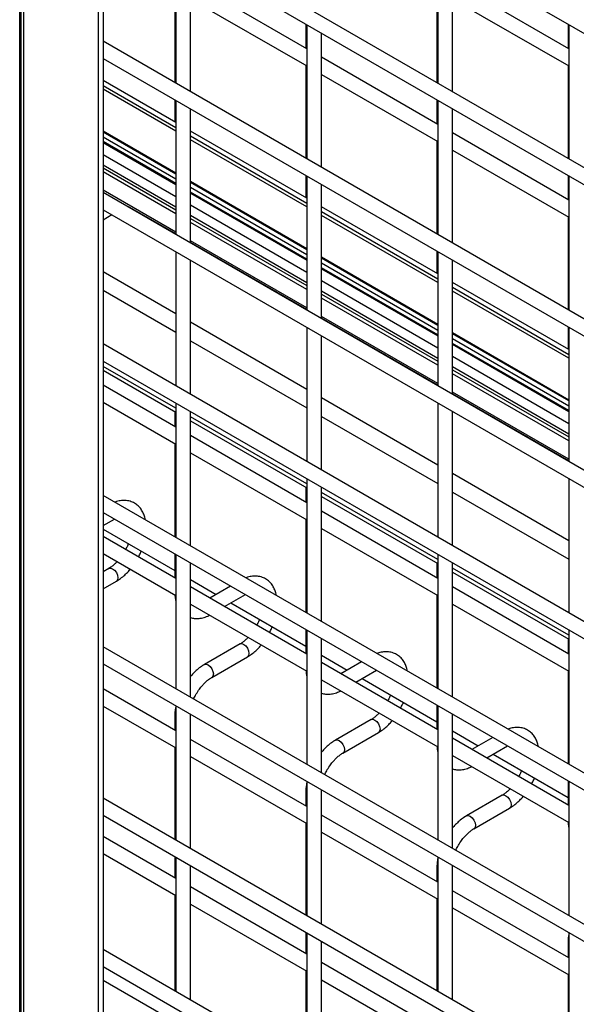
# Model space of a CAD drawing. Header units: inches. Extents: x 0.1 to 10.7, y 0.1 to 8.
# Tile 31 of 42: x 8.742 to 8.993, y 5.356 to 5.799. Entities that reach past the tile are written whole.
import ezdxf

# ---------------------------------------------------------------- set-up
doc = ezdxf.new("R2010")
doc.units = ezdxf.units.IN
doc.header["$MEASUREMENT"] = 0

msp = doc.modelspace()

# ---------------------------------------------------------------- linework, layer by layer
for p, q in [((8.742275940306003, 5.336478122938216), (8.742275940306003, 7.495106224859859)), ((8.742776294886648, 7.494817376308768), (8.742776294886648, 5.336189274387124)), ((8.744182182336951, 5.335377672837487), (8.744182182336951, 7.494005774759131)), ((8.777616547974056, 7.474704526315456), (8.777616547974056, 5.316076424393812)), ((8.779737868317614, 6.193572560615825), (8.779737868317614, 5.314851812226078)), ((8.779737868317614, 5.917351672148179), (9.727791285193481, 5.370052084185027)), ((9.727791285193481, 5.309704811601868), (8.779737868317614, 5.85700439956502)), ((8.779737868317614, 5.849306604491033), (9.727791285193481, 5.302007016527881)), ((8.81242278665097, 5.830438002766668), (8.81242278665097, 5.77009073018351)), ((8.930273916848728, 5.830449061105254), (8.930273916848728, 5.770101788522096)), ((8.819089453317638, 5.766242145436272), (8.819089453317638, 5.82658941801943)), ((8.936940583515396, 5.766253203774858), (8.936940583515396, 5.826600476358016)), ((8.87134835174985, 5.785625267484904), (8.819089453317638, 5.815793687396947)), ((8.989199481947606, 5.785636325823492), (8.936940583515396, 5.815804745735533)), ((8.812028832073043, 5.812171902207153), (8.812028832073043, 5.770318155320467)), ((8.9298799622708, 5.812182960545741), (8.9298799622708, 5.770329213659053)), ((8.819089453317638, 5.808095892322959), (8.87134835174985, 5.777927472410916)), ((8.936940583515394, 5.808106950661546), (8.989199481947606, 5.777938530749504)), ((8.870954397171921, 5.796648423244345), (8.870954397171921, 5.785852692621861)), ((8.87134835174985, 5.796420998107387), (8.87134835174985, 5.736073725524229)), ((8.98880552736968, 5.796659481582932), (8.98880552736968, 5.785863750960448)), ((8.989199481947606, 5.796432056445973), (8.989199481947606, 5.736084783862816)), ((8.878015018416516, 5.732225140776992), (8.878015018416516, 5.79257241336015)), ((9.727791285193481, 5.241659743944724), (8.779737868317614, 5.788959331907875)), ((8.930273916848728, 5.751608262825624), (8.878015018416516, 5.781776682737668)), ((8.779737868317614, 5.781261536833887), (9.727791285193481, 5.233961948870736)), ((8.870954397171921, 5.778154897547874), (8.870954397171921, 5.736301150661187)), ((8.98880552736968, 5.77816595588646), (8.98880552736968, 5.736312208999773)), ((8.878015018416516, 5.77407888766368), (8.930273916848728, 5.743910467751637)), ((8.81242278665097, 5.75243224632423), (8.779737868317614, 5.771300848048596)), ((8.779737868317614, 5.769110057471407), (8.81242278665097, 5.750241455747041)), ((8.81242278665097, 5.748567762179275), (8.779737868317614, 5.76743636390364)), ((8.812028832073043, 5.762620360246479), (8.812028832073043, 5.752659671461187)), ((8.81242278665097, 5.762392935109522), (8.81242278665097, 5.702045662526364)), ((8.9298799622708, 5.762631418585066), (8.9298799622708, 5.751835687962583)), ((8.930273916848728, 5.762403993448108), (8.930273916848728, 5.70205672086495)), ((8.819089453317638, 5.698197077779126), (8.819089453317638, 5.758544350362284)), ((8.936940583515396, 5.698208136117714), (8.936940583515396, 5.758555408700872)), ((8.779737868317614, 5.748730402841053), (8.81242278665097, 5.729861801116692)), ((8.81242278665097, 5.729288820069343), (8.779737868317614, 5.748157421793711)), ((8.87134835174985, 5.71841524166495), (8.819089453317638, 5.748583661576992)), ((8.819089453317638, 5.746392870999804), (8.87134835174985, 5.716224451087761)), ((8.989199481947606, 5.717591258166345), (8.936940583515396, 5.747759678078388)), ((8.779737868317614, 5.74604819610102), (8.81242278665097, 5.727179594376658)), ((8.81242278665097, 5.725036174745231), (8.779737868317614, 5.743904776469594)), ((8.779737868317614, 5.743467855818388), (8.81242278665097, 5.724599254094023)), ((8.87134835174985, 5.714550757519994), (8.819089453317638, 5.744719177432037)), ((8.9298799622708, 5.744137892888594), (8.9298799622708, 5.702284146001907)), ((8.779737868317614, 5.738109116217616), (8.81242278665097, 5.719240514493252)), ((8.936940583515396, 5.7400618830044), (8.989199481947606, 5.709893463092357)), ((8.81242278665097, 5.71441488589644), (8.779737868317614, 5.733283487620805)), ((8.779737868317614, 5.732044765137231), (8.81242278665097, 5.713176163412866)), ((8.81242278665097, 5.711348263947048), (8.779737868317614, 5.730216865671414)), ((8.870954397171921, 5.728603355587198), (8.870954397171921, 5.718642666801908)), ((8.98880552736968, 5.728614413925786), (8.98880552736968, 5.717818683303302)), ((8.819089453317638, 5.726013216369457), (8.87134835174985, 5.695844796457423)), ((8.87134835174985, 5.695271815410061), (8.819089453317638, 5.725440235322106)), ((8.87134835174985, 5.728375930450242), (8.87134835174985, 5.668028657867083)), ((8.878015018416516, 5.664180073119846), (8.878015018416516, 5.724527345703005)), ((8.989199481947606, 5.728386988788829), (8.989199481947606, 5.668039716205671)), ((8.81242278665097, 5.703112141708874), (8.779737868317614, 5.721980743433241)), ((9.727791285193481, 5.173614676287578), (8.779737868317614, 5.720914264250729)), ((8.819089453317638, 5.723331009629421), (8.87134835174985, 5.693162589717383)), ((8.87134835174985, 5.691019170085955), (8.819089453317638, 5.721187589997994)), ((8.819089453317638, 5.720750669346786), (8.87134835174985, 5.690582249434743)), ((8.819089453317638, 5.715391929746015), (8.87134835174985, 5.685223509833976)), ((8.779737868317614, 5.713216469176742), (9.727791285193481, 5.16591688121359)), ((8.783776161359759, 5.710885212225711), (8.779737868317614, 5.708553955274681)), ((8.81242278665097, 5.702381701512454), (8.791791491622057, 5.714291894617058)), ((8.930273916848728, 5.684398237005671), (8.878015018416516, 5.714566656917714)), ((8.878015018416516, 5.712375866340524), (8.930273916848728, 5.682207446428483)), ((8.87134835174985, 5.680397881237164), (8.819089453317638, 5.710566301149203)), ((8.819089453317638, 5.70932757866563), (8.87134835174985, 5.679159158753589)), ((8.87134835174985, 5.677331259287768), (8.819089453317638, 5.70749967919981)), ((8.930273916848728, 5.680533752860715), (8.878015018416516, 5.710702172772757)), ((8.98880552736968, 5.710120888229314), (8.98880552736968, 5.668267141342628)), ((8.87134835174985, 5.669095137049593), (8.819089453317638, 5.699263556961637)), ((8.87134835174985, 5.668364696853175), (8.819089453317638, 5.698533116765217)), ((8.81242278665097, 5.694347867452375), (8.81242278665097, 5.634000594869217)), ((8.9298799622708, 5.69458635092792), (8.9298799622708, 5.684625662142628)), ((8.930273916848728, 5.694358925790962), (8.930273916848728, 5.634011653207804)), ((8.819089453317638, 5.63015201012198), (8.819089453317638, 5.690499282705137)), ((8.878015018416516, 5.691996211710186), (8.930273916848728, 5.661827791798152)), ((8.930273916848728, 5.661254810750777), (8.878015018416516, 5.691423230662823)), ((8.878015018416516, 5.689314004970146), (8.930273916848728, 5.659145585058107)), ((8.936940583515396, 5.630163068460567), (8.936940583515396, 5.690510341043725)), ((8.81242278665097, 5.666468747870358), (8.779737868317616, 5.685337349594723)), ((8.930273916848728, 5.65700216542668), (8.878015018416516, 5.68717058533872)), ((8.878015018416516, 5.686733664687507), (8.930273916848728, 5.656565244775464)), ((8.878015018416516, 5.681374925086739), (8.930273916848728, 5.6512065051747)), ((8.989199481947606, 5.650381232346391), (8.936940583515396, 5.680549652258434)), ((8.779737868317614, 5.677002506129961), (8.81242278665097, 5.658133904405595)), ((8.930273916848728, 5.646380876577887), (8.878015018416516, 5.676549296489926)), ((8.936940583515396, 5.678358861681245), (8.989199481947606, 5.648190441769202)), ((8.989199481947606, 5.646516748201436), (8.936940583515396, 5.676685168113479)), ((8.878015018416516, 5.675310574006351), (8.930273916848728, 5.645142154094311)), ((8.930273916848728, 5.643314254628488), (8.878015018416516, 5.673482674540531)), ((8.87134835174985, 5.632451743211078), (8.819089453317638, 5.66262016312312)), ((8.930273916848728, 5.635078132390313), (8.878015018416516, 5.665246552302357)), ((8.930273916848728, 5.634347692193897), (8.878015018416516, 5.664516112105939)), ((8.87134835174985, 5.660330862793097), (8.87134835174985, 5.599983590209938)), ((8.936940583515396, 5.657979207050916), (8.989199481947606, 5.627810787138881)), ((8.98880552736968, 5.66056934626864), (8.98880552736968, 5.650608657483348)), ((8.989199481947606, 5.660341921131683), (8.989199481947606, 5.599994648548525)), ((8.819089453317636, 5.654285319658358), (8.87134835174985, 5.624116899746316)), ((8.878015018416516, 5.596135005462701), (8.878015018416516, 5.656482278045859)), ((8.989199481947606, 5.627237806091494), (8.936940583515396, 5.65740622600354)), ((8.936940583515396, 5.655297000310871), (8.989199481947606, 5.625128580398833)), ((9.727791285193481, 5.105569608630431), (8.779737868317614, 5.652869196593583)), ((8.989199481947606, 5.622985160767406), (8.936940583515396, 5.653153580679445)), ((8.936940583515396, 5.652716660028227), (8.989199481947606, 5.622548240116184)), ((8.779737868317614, 5.645171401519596), (9.727791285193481, 5.097871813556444)), ((8.936940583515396, 5.647357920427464), (8.989199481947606, 5.617189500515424)), ((8.81242278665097, 5.623941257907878), (8.779737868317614, 5.642809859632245)), ((8.779737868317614, 5.641083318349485), (8.81242278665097, 5.622214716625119)), ((8.989199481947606, 5.61236387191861), (8.936940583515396, 5.64253229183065)), ((8.936940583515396, 5.641293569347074), (8.989199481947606, 5.611125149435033)), ((8.989199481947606, 5.609297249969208), (8.936940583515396, 5.639465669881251)), ((8.81242278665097, 5.615507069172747), (8.779737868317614, 5.634375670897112)), ((8.989199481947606, 5.601061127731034), (8.936940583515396, 5.631229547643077)), ((8.779737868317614, 5.626677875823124), (8.81242278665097, 5.607809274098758)), ((8.930273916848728, 5.598434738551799), (8.878015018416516, 5.62860315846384)), ((8.989199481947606, 5.600330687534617), (8.936940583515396, 5.630499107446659)), ((8.812028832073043, 5.622442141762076), (8.812028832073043, 5.615734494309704)), ((8.81242278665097, 5.626302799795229), (8.81242278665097, 5.565955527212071)), ((8.819089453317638, 5.562106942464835), (8.819089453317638, 5.622454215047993)), ((8.930273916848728, 5.626313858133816), (8.930273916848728, 5.565966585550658)), ((8.936940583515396, 5.562118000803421), (8.936940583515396, 5.622465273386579)), ((8.87134835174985, 5.589924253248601), (8.819089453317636, 5.620092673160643)), ((8.819089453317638, 5.618366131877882), (8.87134835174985, 5.588197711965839)), ((8.878015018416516, 5.620268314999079), (8.930273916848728, 5.590099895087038)), ((8.87134835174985, 5.581490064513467), (8.819089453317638, 5.611658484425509)), ((8.812028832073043, 5.608036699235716), (8.812028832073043, 5.566182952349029)), ((8.819089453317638, 5.603960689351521), (8.87134835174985, 5.573792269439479)), ((8.87134835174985, 5.59228579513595), (8.87134835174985, 5.531938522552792)), ((8.989199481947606, 5.56441773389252), (8.936940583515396, 5.594586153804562)), ((8.989199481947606, 5.592296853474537), (8.989199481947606, 5.531949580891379)), ((8.870954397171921, 5.588425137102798), (8.870954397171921, 5.581717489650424)), ((8.878015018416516, 5.528089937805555), (8.878015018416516, 5.588437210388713)), ((9.727791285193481, 5.037524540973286), (8.779737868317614, 5.584824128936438)), ((8.930273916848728, 5.555907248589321), (8.878015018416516, 5.586075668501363)), ((8.878015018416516, 5.584349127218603), (8.930273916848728, 5.554180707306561)), ((8.936940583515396, 5.5862513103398), (8.989199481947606, 5.556082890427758)), ((8.779737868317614, 5.577126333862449), (9.727791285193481, 5.029826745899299)), ((8.779737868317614, 5.57124042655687), (8.784835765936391, 5.574183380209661)), ((8.870954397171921, 5.574019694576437), (8.870954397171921, 5.53216594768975)), ((8.930273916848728, 5.547473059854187), (8.878015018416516, 5.577641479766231)), ((8.779737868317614, 5.569641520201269), (8.812028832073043, 5.551000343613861)), ((8.878015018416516, 5.569943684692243), (8.930273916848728, 5.5397752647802)), ((8.81242278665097, 5.5474620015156), (8.779737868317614, 5.566330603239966)), ((8.779737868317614, 5.558632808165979), (8.81242278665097, 5.539764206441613)), ((8.812028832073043, 5.558485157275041), (8.812028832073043, 5.547689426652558)), ((8.81242278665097, 5.558257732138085), (8.81242278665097, 5.497910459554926)), ((8.930273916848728, 5.558268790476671), (8.930273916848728, 5.497921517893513)), ((8.782406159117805, 5.552001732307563), (8.779737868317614, 5.550461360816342)), ((8.819089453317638, 5.494061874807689), (8.819089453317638, 5.554409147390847)), ((8.9298799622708, 5.554408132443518), (8.9298799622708, 5.547700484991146)), ((8.936940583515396, 5.494072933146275), (8.936940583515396, 5.554420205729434)), ((8.989199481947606, 5.521890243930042), (8.936940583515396, 5.552058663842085)), ((8.936940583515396, 5.550332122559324), (8.989199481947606, 5.520163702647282)), ((8.779737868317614, 5.542763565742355), (8.785739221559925, 5.546228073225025)), ((8.819089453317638, 5.546924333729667), (8.83061138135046, 5.540272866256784)), ((8.87134835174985, 5.513444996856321), (8.819089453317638, 5.543613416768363)), ((8.837094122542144, 5.544015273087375), (8.827743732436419, 5.538617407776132)), ((8.989199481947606, 5.513456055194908), (8.936940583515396, 5.543624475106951)), ((8.834410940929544, 5.534768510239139), (8.843761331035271, 5.54016637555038)), ((8.9298799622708, 5.540002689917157), (8.9298799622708, 5.49814894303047)), ((8.819089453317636, 5.535915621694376), (8.87134835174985, 5.505747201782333)), ((8.837278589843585, 5.536423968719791), (8.870954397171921, 5.516983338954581)), ((8.936940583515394, 5.535926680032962), (8.989199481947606, 5.50575826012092)), ((8.870954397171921, 5.524468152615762), (8.870954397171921, 5.513672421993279)), ((8.87134835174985, 5.524240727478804), (8.87134835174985, 5.463893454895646)), ((8.878015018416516, 5.460044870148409), (8.878015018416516, 5.520392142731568)), ((8.98880552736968, 5.520391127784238), (8.98880552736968, 5.513683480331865)), ((8.989199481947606, 5.52425178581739), (8.989199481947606, 5.463904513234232)), ((9.727791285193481, 4.96947947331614), (8.779737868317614, 5.516779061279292)), ((8.841331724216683, 5.517984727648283), (8.82533343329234, 5.508749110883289)), ((8.828666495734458, 5.502975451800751), (8.844664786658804, 5.512211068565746)), ((8.878015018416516, 5.512907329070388), (8.88953694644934, 5.506255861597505)), ((8.779737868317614, 5.509081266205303), (9.727791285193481, 4.961781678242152)), ((8.930273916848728, 5.479427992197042), (8.878015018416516, 5.509596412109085)), ((8.896019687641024, 5.509998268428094), (8.886669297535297, 5.504600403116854)), ((8.893336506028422, 5.500751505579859), (8.90268689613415, 5.506149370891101)), ((8.98880552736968, 5.505985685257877), (8.98880552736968, 5.464131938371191)), ((8.878015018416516, 5.501898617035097), (8.930273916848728, 5.471730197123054)), ((8.896204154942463, 5.502406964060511), (8.9298799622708, 5.482966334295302)), ((8.81242278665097, 5.478926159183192), (8.779737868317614, 5.497794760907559)), ((8.779737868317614, 5.490096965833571), (8.81242278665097, 5.471228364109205)), ((8.81242278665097, 5.490212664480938), (8.81242278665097, 5.42986539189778)), ((8.9298799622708, 5.490451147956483), (8.9298799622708, 5.479655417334)), ((8.930273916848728, 5.490223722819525), (8.930273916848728, 5.429876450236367)), ((8.812028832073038, 5.485705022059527), (8.812028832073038, 5.479153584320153)), ((8.819089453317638, 5.426016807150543), (8.819089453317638, 5.486364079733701)), ((8.936940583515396, 5.42602786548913), (8.936940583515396, 5.486375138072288)), ((8.900257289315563, 5.483967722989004), (8.884258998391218, 5.47473210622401)), ((8.887592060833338, 5.468958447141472), (8.903590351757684, 5.478194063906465)), ((8.936940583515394, 5.478890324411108), (8.948462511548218, 5.472238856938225)), ((8.87134835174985, 5.444909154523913), (8.819089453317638, 5.475077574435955)), ((8.989199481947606, 5.445410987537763), (8.936940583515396, 5.475579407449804)), ((8.954945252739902, 5.475981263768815), (8.945594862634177, 5.470583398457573)), ((8.952262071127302, 5.46673450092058), (8.961612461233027, 5.472132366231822)), ((8.812028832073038, 5.471455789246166), (8.812028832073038, 5.430092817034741)), ((8.819089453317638, 5.467379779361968), (8.87134835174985, 5.437211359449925)), ((8.936940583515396, 5.467881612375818), (8.989199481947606, 5.437713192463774)), ((8.955129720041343, 5.468389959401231), (8.98880552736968, 5.448949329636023)), ((8.87134835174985, 5.456195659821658), (8.87134835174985, 5.3958483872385)), ((8.98880552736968, 5.456434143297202), (8.98880552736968, 5.445638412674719)), ((8.989199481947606, 5.456206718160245), (8.989199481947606, 5.395859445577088)), ((8.870954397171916, 5.451688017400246), (8.870954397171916, 5.445136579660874)), ((8.878015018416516, 5.391999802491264), (8.878015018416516, 5.452347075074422)), ((8.959182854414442, 5.449950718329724), (8.943184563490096, 5.440715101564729)), ((9.727791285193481, 4.901434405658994), (8.779737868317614, 5.448733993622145)), ((8.779737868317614, 5.441036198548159), (9.727791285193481, 4.893736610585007)), ((8.930273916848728, 5.410892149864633), (8.878015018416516, 5.441060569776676)), ((8.946517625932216, 5.434941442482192), (8.962515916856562, 5.444177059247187)), ((8.870954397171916, 5.437438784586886), (8.870954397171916, 5.396075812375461)), ((8.878015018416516, 5.433362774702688), (8.930273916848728, 5.403194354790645)), ((8.81242278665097, 5.412582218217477), (8.779737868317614, 5.431450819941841)), ((8.779737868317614, 5.423753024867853), (8.81242278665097, 5.404884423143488)), ((8.812028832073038, 5.422395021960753), (8.812028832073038, 5.412809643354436)), ((8.81242278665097, 5.422167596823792), (8.81242278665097, 5.361820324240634)), ((8.930273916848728, 5.422178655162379), (8.930273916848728, 5.361831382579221)), ((8.819089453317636, 5.357971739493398), (8.819089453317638, 5.418319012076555)), ((8.929879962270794, 5.417671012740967), (8.929879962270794, 5.411119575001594)), ((8.936940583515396, 5.357982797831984), (8.936940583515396, 5.418330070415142)), ((8.87134835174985, 5.378565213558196), (8.819089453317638, 5.408733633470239)), ((8.989199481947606, 5.376875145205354), (8.936940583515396, 5.407043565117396)), ((8.812028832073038, 5.405111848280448), (8.812028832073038, 5.362047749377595)), ((8.819089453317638, 5.40103583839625), (8.87134835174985, 5.370867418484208)), ((8.929879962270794, 5.403421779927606), (8.929879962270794, 5.362058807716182)), ((8.936940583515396, 5.399345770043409), (8.989199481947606, 5.369177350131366)), ((8.870954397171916, 5.388378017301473), (8.870954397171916, 5.378792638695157)), ((8.87134835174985, 5.388150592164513), (8.87134835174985, 5.327803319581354)), ((8.989199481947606, 5.3881616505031), (8.989199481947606, 5.327814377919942)), ((8.878015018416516, 5.323954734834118), (8.878015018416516, 5.384302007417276)), ((8.988805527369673, 5.383654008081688), (8.988805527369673, 5.377102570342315)), ((9.727791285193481, 4.833389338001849), (8.779737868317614, 5.380688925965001)), ((8.930273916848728, 5.344548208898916), (8.878015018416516, 5.374716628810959)), ((8.779737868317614, 5.372991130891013), (9.727791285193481, 4.825691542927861)), ((8.870954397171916, 5.371094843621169), (8.870954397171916, 5.328030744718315)), ((8.779737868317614, 5.366876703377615), (8.81242278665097, 5.348008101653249)), ((8.878015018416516, 5.367018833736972), (8.930273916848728, 5.336850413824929)), ((8.988805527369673, 5.369404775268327), (8.988805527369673, 5.328041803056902))]:
    msp.add_line(p, q)
at = {"flags": 128}
for points in [[(8.791791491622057, 5.714291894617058), (8.791244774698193, 5.714494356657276), (8.790796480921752, 5.714530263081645)], [(8.782406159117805, 5.552001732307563), (8.783170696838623, 5.552150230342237), (8.784072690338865, 5.551836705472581), (8.78497468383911, 5.551108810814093), (8.785739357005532, 5.550077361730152), (8.786250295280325, 5.548899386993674), (8.78642971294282, 5.547754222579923), (8.786250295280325, 5.54681620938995), (8.785739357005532, 5.546228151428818), (8.785739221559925, 5.546228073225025)], [(8.841331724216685, 5.517984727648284), (8.8420962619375, 5.518133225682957), (8.842998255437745, 5.5178197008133), (8.843900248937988, 5.517091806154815), (8.844664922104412, 5.516060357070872), (8.845175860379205, 5.514882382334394), (8.8453552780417, 5.513737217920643), (8.845175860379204, 5.512799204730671), (8.84466492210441, 5.512211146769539), (8.844664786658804, 5.512211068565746)], [(8.82531854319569, 5.508740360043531), (8.825333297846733, 5.508749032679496), (8.826097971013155, 5.508897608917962), (8.8269999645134, 5.508584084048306), (8.827901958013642, 5.50785618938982), (8.828666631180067, 5.506824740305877), (8.82917756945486, 5.505646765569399), (8.829356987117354, 5.504501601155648)], [(8.829356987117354, 5.504501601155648), (8.82917756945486, 5.503563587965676), (8.828666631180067, 5.502975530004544), (8.828657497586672, 5.502970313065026)], [(8.900257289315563, 5.483967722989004), (8.901021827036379, 5.484116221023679), (8.901923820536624, 5.48380269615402), (8.902825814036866, 5.483074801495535), (8.90359048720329, 5.482043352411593), (8.904101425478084, 5.480865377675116), (8.904280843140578, 5.479720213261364), (8.904101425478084, 5.47878220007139), (8.90359048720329, 5.47819414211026), (8.903590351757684, 5.478194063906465)], [(8.884244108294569, 5.47472335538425), (8.884258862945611, 5.474732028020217), (8.885023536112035, 5.474880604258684), (8.885925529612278, 5.474567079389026), (8.88682752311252, 5.47383918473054), (8.887592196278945, 5.472807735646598), (8.888103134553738, 5.471629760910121), (8.888282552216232, 5.47048459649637)], [(8.888282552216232, 5.47048459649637), (8.888103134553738, 5.469546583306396), (8.887592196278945, 5.468958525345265), (8.887583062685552, 5.468953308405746)], [(8.959182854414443, 5.449950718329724), (8.959947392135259, 5.450099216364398), (8.960849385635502, 5.449785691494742), (8.961751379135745, 5.449057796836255), (8.962516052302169, 5.448026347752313), (8.963026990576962, 5.446848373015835), (8.963206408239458, 5.445703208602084), (8.963026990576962, 5.444765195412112), (8.962516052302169, 5.444177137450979), (8.962515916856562, 5.444177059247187)], [(8.943169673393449, 5.44070635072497), (8.94318442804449, 5.440715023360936), (8.943949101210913, 5.440863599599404), (8.944851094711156, 5.440550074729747), (8.945753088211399, 5.439822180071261), (8.946517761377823, 5.438790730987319), (8.947028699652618, 5.437612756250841), (8.947208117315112, 5.436467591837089)], [(8.947208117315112, 5.436467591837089), (8.947028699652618, 5.435529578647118), (8.946517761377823, 5.434941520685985), (8.94650862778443, 5.434936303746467)]]:
    msp.add_lwpolyline(points, dxfattribs=at)
for centre, radius, start, end in [((8.813358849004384, 5.485742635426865), 0.001330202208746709, 181.1082915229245, 225.2754425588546), ((8.872284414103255, 5.451725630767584), 0.001330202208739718, 181.1082915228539, 225.2754425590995), ((8.931209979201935, 5.417708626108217), 0.001330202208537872, 181.1082915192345, 225.2754425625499), ((8.99013554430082, 5.383691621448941), 0.001330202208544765, 181.1082915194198, 225.2754425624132)]:
    msp.add_arc(centre, radius, start, end)
for points, knots in [([(8.798698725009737, 5.57387825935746), (8.79867310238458, 5.574065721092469), (8.798551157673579, 5.574957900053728), (8.798050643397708, 5.576424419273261), (8.797163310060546, 5.578232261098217), (8.795926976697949, 5.579814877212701), (8.794353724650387, 5.581123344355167), (8.792422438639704, 5.582073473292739), (8.79027352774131, 5.582541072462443), (8.788033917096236, 5.582488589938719), (8.78632738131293, 5.582195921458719), (8.785364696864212, 5.581802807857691), (8.785134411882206, 5.581708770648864)], [0, 0, 0, 0, 0.02909760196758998, 0.1384830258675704, 0.2486687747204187, 0.3597723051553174, 0.4732307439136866, 0.5921729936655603, 0.7212147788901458, 0.8401065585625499, 0.9617516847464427, 1, 1, 1, 1]), ([(8.791093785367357, 5.56308588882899), (8.791050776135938, 5.562963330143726), (8.7908421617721, 5.562368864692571), (8.790459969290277, 5.561478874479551), (8.790062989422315, 5.560737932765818), (8.789912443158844, 5.560456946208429)], [0, 0, 0, 0, 0.1388368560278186, 0.6734219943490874, 1, 1, 1, 1]), ([(8.795677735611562, 5.557128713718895), (8.79600407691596, 5.557728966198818), (8.796465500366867, 5.558577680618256), (8.796826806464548, 5.559457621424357), (8.796932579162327, 5.559715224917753)], [0, 0, 0, 0, 0.7072490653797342, 1, 1, 1, 1]), ([(8.786068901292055, 5.554977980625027), (8.785732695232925, 5.554633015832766), (8.784992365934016, 5.553873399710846), (8.783810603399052, 5.552917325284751), (8.782910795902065, 5.552270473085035), (8.782460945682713, 5.552040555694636), (8.782408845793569, 5.552013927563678)], [0, 0, 0, 0, 0.2789557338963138, 0.6142634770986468, 0.9553255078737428, 1, 1, 1, 1]), ([(8.785733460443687, 5.546269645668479), (8.786036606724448, 5.546434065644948), (8.7870198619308, 5.546967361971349), (8.788573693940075, 5.54815873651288), (8.790311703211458, 5.549737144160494), (8.791423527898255, 5.550894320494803), (8.791931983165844, 5.551526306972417), (8.791968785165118, 5.551572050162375)], [0, 0, 0, 0, 0.1354788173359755, 0.4394256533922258, 0.7219268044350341, 0.979873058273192, 1, 1, 1, 1]), ([(8.857624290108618, 5.539861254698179), (8.857598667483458, 5.540048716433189), (8.857476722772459, 5.540940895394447), (8.856976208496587, 5.542407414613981), (8.856088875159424, 5.544215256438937), (8.854852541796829, 5.545797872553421), (8.853279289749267, 5.547106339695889), (8.851348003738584, 5.548056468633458), (8.849199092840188, 5.548524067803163), (8.846959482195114, 5.548471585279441), (8.845252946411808, 5.548178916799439), (8.84429026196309, 5.547785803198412), (8.844059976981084, 5.547691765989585)], [0, 0, 0, 0, 0.02909760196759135, 0.1384830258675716, 0.2486687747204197, 0.3597723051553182, 0.4732307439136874, 0.5921729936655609, 0.7212147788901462, 0.84010655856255, 0.9617516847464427, 1, 1, 1, 1]), ([(8.812078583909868, 5.539962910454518), (8.812080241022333, 5.539851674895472), (8.812092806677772, 5.539008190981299), (8.81220488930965, 5.538160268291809), (8.81241271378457, 5.537480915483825), (8.81242278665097, 5.537447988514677)], [0, 0, 0, 0, 0.1262917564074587, 0.9576529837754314, 1, 1, 1, 1]), ([(8.819089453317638, 5.529849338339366), (8.81964716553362, 5.529698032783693), (8.820887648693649, 5.52936149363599), (8.822951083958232, 5.52941490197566), (8.82515801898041, 5.529875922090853), (8.82675457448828, 5.530419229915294), (8.827582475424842, 5.530889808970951), (8.827689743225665, 5.530950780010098)], [0, 0, 0, 0, 0.2032126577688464, 0.4519927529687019, 0.706617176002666, 0.961987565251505, 1, 1, 1, 1]), ([(8.850019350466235, 5.529068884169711), (8.849976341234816, 5.528946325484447), (8.84976772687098, 5.528351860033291), (8.849385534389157, 5.527461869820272), (8.848988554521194, 5.526720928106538), (8.848838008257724, 5.52643994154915)], [0, 0, 0, 0, 0.1388368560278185, 0.6734219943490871, 1, 1, 1, 1]), ([(8.85460330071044, 5.523111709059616), (8.85492964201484, 5.523711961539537), (8.855391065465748, 5.524560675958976), (8.855752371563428, 5.525440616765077), (8.855858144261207, 5.525698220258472)], [0, 0, 0, 0, 0.7072490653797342, 1, 1, 1, 1]), ([(8.844994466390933, 5.520960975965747), (8.844658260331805, 5.520616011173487), (8.843917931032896, 5.519856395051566), (8.842736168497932, 5.518900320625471), (8.841836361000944, 5.518253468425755), (8.841386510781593, 5.518023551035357), (8.841334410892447, 5.517996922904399)], [0, 0, 0, 0, 0.2789557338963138, 0.6142634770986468, 0.9553255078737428, 1, 1, 1, 1]), ([(8.844659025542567, 5.512252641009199), (8.844962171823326, 5.512417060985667), (8.845945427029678, 5.512950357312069), (8.847499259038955, 5.514141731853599), (8.849237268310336, 5.515720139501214), (8.850349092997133, 5.516877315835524), (8.850857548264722, 5.517509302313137), (8.850894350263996, 5.517555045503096)], [0, 0, 0, 0, 0.1354788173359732, 0.4394256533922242, 0.7219268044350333, 0.9798730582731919, 1, 1, 1, 1]), ([(8.916549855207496, 5.5058442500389), (8.916524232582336, 5.506031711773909), (8.916402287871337, 5.506923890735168), (8.915901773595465, 5.508390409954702), (8.915014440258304, 5.510198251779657), (8.913778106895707, 5.511780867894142), (8.912204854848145, 5.513089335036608), (8.910273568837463, 5.514039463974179), (8.908124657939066, 5.514507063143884), (8.905885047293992, 5.514454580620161), (8.904178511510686, 5.514161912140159), (8.903215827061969, 5.513768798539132), (8.902985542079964, 5.513674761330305)], [0, 0, 0, 0, 0.02909760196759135, 0.1384830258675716, 0.2486687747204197, 0.3597723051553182, 0.4732307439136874, 0.5921729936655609, 0.7212147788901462, 0.84010655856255, 0.9617516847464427, 1, 1, 1, 1]), ([(8.825339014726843, 5.508708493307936), (8.825060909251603, 5.508559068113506), (8.824099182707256, 5.508042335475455), (8.822560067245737, 5.506869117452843), (8.820802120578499, 5.505286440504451), (8.819664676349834, 5.504107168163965), (8.819137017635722, 5.503453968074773), (8.819089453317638, 5.50339508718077)], [0, 0, 0, 0, 0.1239399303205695, 0.4286011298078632, 0.7126731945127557, 0.9740997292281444, 1, 1, 1, 1]), ([(8.821656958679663, 5.495507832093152), (8.82211959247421, 5.496258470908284), (8.822770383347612, 5.497314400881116), (8.823858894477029, 5.498732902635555), (8.824821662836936, 5.499853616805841), (8.826004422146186, 5.501030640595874), (8.827237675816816, 5.50204592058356), (8.828147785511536, 5.50269763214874), (8.82860567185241, 5.502932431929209), (8.828663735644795, 5.502962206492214)], [0, 0, 0, 0, 0.2331289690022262, 0.3279444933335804, 0.4832131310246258, 0.6411945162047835, 0.8069209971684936, 0.9755159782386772, 1, 1, 1, 1]), ([(8.871004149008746, 5.505945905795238), (8.87100580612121, 5.505834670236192), (8.871018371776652, 5.504991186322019), (8.871130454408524, 5.504143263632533), (8.871338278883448, 5.503463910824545), (8.87134835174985, 5.503430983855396)], [0, 0, 0, 0, 0.1262917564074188, 0.9576529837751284, 1, 1, 1, 1]), ([(8.820508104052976, 5.493242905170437), (8.820552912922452, 5.493349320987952), (8.820876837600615, 5.494118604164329), (8.821295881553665, 5.494864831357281), (8.821656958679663, 5.495507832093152)], [0, 0, 0, 0, 0.138331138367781, 1, 1, 1, 1]), ([(8.878015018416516, 5.495832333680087), (8.8785727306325, 5.495681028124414), (8.879813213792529, 5.495344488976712), (8.88187664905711, 5.495397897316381), (8.884083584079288, 5.495858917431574), (8.88568013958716, 5.496402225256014), (8.886508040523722, 5.49687280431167), (8.886615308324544, 5.496933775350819)], [0, 0, 0, 0, 0.2032126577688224, 0.4519927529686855, 0.7066171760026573, 0.9619875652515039, 1, 1, 1, 1]), ([(8.908944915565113, 5.495051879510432), (8.908901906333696, 5.494929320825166), (8.908693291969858, 5.494334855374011), (8.908311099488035, 5.493444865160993), (8.907914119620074, 5.49270392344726), (8.907763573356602, 5.492422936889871)], [0, 0, 0, 0, 0.1388368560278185, 0.6734219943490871, 1, 1, 1, 1]), ([(8.81242278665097, 5.489590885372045), (8.812357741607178, 5.489261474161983), (8.812145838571, 5.488188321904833), (8.81202019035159, 5.486884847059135), (8.812049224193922, 5.485952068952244), (8.812056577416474, 5.48571582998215)], [0, 0, 0, 0, 0.248537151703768, 0.8096816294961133, 1, 1, 1, 1]), ([(8.913528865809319, 5.489094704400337), (8.913855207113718, 5.489694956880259), (8.914316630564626, 5.490543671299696), (8.914677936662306, 5.491423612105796), (8.914783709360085, 5.491681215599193)], [0, 0, 0, 0, 0.7072490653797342, 1, 1, 1, 1]), ([(8.903920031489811, 5.486943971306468), (8.903583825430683, 5.486599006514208), (8.902843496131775, 5.485839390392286), (8.90166173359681, 5.484883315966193), (8.900761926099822, 5.484236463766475), (8.900312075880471, 5.484006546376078), (8.900259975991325, 5.48397991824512)], [0, 0, 0, 0, 0.2789557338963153, 0.6142634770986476, 0.9553255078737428, 1, 1, 1, 1]), ([(8.903584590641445, 5.478235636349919), (8.903887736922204, 5.478400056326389), (8.904870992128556, 5.47893335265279), (8.906424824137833, 5.48012472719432), (8.908162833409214, 5.481703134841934), (8.909274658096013, 5.482860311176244), (8.9097831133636, 5.483492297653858), (8.909819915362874, 5.483538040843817)], [0, 0, 0, 0, 0.1354788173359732, 0.4394256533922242, 0.7219268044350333, 0.9798730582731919, 1, 1, 1, 1]), ([(8.975475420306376, 5.471827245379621), (8.975449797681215, 5.472014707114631), (8.975327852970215, 5.472906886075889), (8.974827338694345, 5.474373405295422), (8.973940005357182, 5.476181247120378), (8.972703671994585, 5.477763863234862), (8.971130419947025, 5.479072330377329), (8.969199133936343, 5.480022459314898), (8.967050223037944, 5.480490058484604), (8.964810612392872, 5.48043757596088), (8.963104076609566, 5.48014490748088), (8.962141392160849, 5.479751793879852), (8.961911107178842, 5.479657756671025)], [0, 0, 0, 0, 0.02909760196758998, 0.1384830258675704, 0.2486687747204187, 0.3597723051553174, 0.4732307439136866, 0.5921729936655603, 0.7212147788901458, 0.8401065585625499, 0.9617516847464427, 1, 1, 1, 1]), ([(8.884264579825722, 5.474691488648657), (8.883986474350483, 5.474542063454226), (8.883024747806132, 5.474025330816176), (8.881485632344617, 5.472852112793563), (8.879727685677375, 5.471269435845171), (8.878590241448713, 5.470090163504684), (8.8780625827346, 5.469436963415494), (8.878015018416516, 5.46937808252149)], [0, 0, 0, 0, 0.1239399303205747, 0.4286011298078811, 0.7126731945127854, 0.9740997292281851, 1, 1, 1, 1]), ([(8.929929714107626, 5.471928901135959), (8.92993137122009, 5.471817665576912), (8.92994393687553, 5.470974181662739), (8.930056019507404, 5.470126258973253), (8.930263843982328, 5.469446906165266), (8.930273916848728, 5.469413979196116)], [0, 0, 0, 0, 0.1262917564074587, 0.9576529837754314, 1, 1, 1, 1]), ([(8.880582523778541, 5.461490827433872), (8.881045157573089, 5.462241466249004), (8.88169594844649, 5.463297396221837), (8.882784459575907, 5.464715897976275), (8.883747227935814, 5.465836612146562), (8.884929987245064, 5.467013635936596), (8.886163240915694, 5.468028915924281), (8.887073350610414, 5.46868062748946), (8.887531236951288, 5.46891542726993), (8.887589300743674, 5.468945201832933)], [0, 0, 0, 0, 0.2331289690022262, 0.3279444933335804, 0.4832131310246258, 0.6411945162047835, 0.8069209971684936, 0.9755159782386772, 1, 1, 1, 1]), ([(8.936940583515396, 5.461815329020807), (8.937498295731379, 5.461664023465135), (8.938738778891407, 5.461327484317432), (8.94080221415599, 5.4613808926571), (8.943009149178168, 5.461841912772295), (8.944605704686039, 5.462385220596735), (8.9454336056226, 5.462855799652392), (8.945540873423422, 5.46291677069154)], [0, 0, 0, 0, 0.2032126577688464, 0.4519927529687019, 0.706617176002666, 0.961987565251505, 1, 1, 1, 1]), ([(8.879433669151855, 5.459225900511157), (8.87947847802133, 5.459332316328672), (8.879802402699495, 5.460101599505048), (8.880221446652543, 5.460847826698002), (8.880582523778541, 5.461490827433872)], [0, 0, 0, 0, 0.1383311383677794, 0.9999999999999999, 0.9999999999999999, 0.9999999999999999, 0.9999999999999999]), ([(8.967870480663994, 5.461034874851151), (8.967827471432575, 5.460912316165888), (8.967618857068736, 5.460317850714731), (8.967236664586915, 5.459427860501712), (8.966839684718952, 5.458686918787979), (8.966689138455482, 5.45840593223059)], [0, 0, 0, 0, 0.1388368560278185, 0.6734219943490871, 1, 1, 1, 1]), ([(8.871348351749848, 5.455573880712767), (8.871283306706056, 5.455244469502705), (8.871071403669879, 5.454171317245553), (8.870945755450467, 5.452867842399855), (8.8709747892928, 5.451935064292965), (8.870982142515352, 5.451698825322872)], [0, 0, 0, 0, 0.2485371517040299, 0.8096816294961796, 1, 1, 1, 1]), ([(8.972454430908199, 5.455077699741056), (8.972780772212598, 5.455677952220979), (8.973242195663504, 5.456526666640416), (8.973603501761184, 5.457406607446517), (8.973709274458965, 5.457664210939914)], [0, 0, 0, 0, 0.7072490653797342, 1, 1, 1, 1]), ([(8.962845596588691, 5.452926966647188), (8.962509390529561, 5.452582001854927), (8.961769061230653, 5.451822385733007), (8.96058729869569, 5.450866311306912), (8.959687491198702, 5.450219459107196), (8.95923764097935, 5.449989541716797), (8.959185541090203, 5.449962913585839)], [0, 0, 0, 0, 0.2789557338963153, 0.6142634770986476, 0.9553255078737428, 1, 1, 1, 1]), ([(8.962510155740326, 5.44421863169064), (8.962813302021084, 5.444383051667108), (8.963796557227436, 5.44491634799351), (8.965350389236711, 5.446107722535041), (8.967088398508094, 5.447686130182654), (8.968200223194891, 5.448843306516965), (8.968708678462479, 5.449475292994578), (8.968745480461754, 5.449521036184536)], [0, 0, 0, 0, 0.1354788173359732, 0.4394256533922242, 0.7219268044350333, 0.9798730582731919, 1, 1, 1, 1]), ([(8.943190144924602, 5.440674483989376), (8.94291203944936, 5.440525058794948), (8.941950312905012, 5.440008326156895), (8.940411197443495, 5.438835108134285), (8.938653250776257, 5.437252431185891), (8.93751580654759, 5.436073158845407), (8.93698814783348, 5.435419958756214), (8.936940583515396, 5.43536107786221)], [0, 0, 0, 0, 0.1239399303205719, 0.4286011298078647, 0.7126731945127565, 0.9740997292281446, 1, 1, 1, 1]), ([(8.988855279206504, 5.437911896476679), (8.98885693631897, 5.437800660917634), (8.988869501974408, 5.43695717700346), (8.988981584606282, 5.436109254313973), (8.989189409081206, 5.435429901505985), (8.989199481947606, 5.435396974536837)], [0, 0, 0, 0, 0.1262917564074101, 0.9576529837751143, 1, 1, 1, 1]), ([(8.939508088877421, 5.427473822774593), (8.93997072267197, 5.428224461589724), (8.94062151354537, 5.429280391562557), (8.941710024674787, 5.430698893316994), (8.942672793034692, 5.431819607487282), (8.943855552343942, 5.432996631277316), (8.945088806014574, 5.434011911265), (8.945998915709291, 5.434663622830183), (8.946456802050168, 5.434898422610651), (8.946514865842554, 5.434928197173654)], [0, 0, 0, 0, 0.2331289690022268, 0.3279444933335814, 0.4832131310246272, 0.6411945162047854, 0.806920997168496, 0.97551597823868, 0.9999999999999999, 0.9999999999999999, 0.9999999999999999, 0.9999999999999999]), ([(8.938359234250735, 5.425208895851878), (8.93840404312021, 5.425315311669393), (8.938727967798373, 5.426084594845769), (8.939147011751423, 5.426830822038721), (8.939508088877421, 5.427473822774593)], [0, 0, 0, 0, 0.1383311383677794, 0.9999999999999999, 0.9999999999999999, 0.9999999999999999, 0.9999999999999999]), ([(8.930273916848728, 5.421556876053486), (8.930208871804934, 5.421227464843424), (8.929996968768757, 5.420154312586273), (8.929871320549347, 5.418850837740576), (8.92990035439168, 5.417918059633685), (8.92990770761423, 5.417681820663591)], [0, 0, 0, 0, 0.248537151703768, 0.8096816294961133, 1, 1, 1, 1]), ([(8.989199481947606, 5.387539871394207), (8.989134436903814, 5.387210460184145), (8.988922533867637, 5.386137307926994), (8.988796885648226, 5.384833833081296), (8.988825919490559, 5.383901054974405), (8.98883327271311, 5.383664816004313)], [0, 0, 0, 0, 0.2485371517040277, 0.8096816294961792, 1, 1, 1, 1])]:
    msp.add_open_spline(points, degree=3, knots=knots)

doc.saveas('drawing.dxf')
